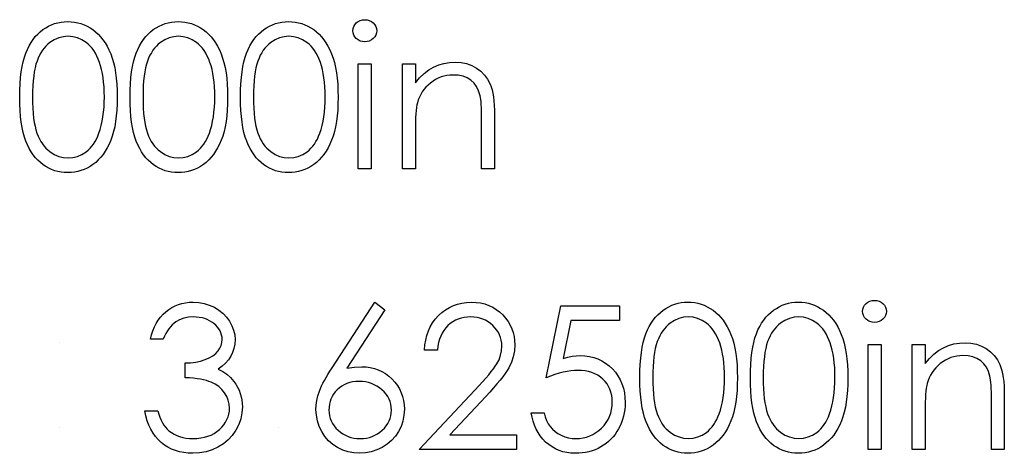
# Model space of a CAD drawing. Header units: inches. Extents: x -57.7 to -21.7, y -3.8 to 19.3.
# Tile 66 of 70: x -37.4 to -36.5, y 14.9 to 15.3. Entities that reach past the tile are written whole.
import ezdxf

# ---------------------------------------------------------------- set-up
doc = ezdxf.new("R2010")
doc.units = ezdxf.units.IN
doc.header["$LTSCALE"] = 0.5
doc.header["$MEASUREMENT"] = 0
doc.layers.add('APP-M-D', color=42, linetype='Continuous')

msp = doc.modelspace()

# ---------------------------------------------------------------- linework, layer by layer
at = {"layer": 'APP-M-D', "linetype": 'Continuous'}
for p, q in [((-37.3667, 15.0017), (-37.3667, 15.0017)), ((-37.3667, 14.92044), (-37.3667, 14.92044)), ((-37.15648, 14.92044), (-37.15648, 14.92044))]:
    msp.add_line(p, q, dxfattribs=at)
for points in [[(-37.0735, 15.31136), (-37.07121, 15.31117), (-37.06908, 15.31059), (-37.06712, 15.30959), (-37.06536, 15.30824), (-37.06387, 15.30661), (-37.06282, 15.30479), (-37.06218, 15.30283), (-37.06196, 15.30071), (-37.06218, 15.29864), (-37.06282, 15.2967), (-37.06387, 15.29491), (-37.06536, 15.29328), (-37.06712, 15.29193), (-37.06908, 15.29094), (-37.07121, 15.29036), (-37.0735, 15.29016), (-37.07576, 15.29036), (-37.07783, 15.29094), (-37.07979, 15.29193), (-37.08156, 15.29328), (-37.08302, 15.29491), (-37.08407, 15.2967), (-37.08471, 15.29864), (-37.08493, 15.30071), (-37.08471, 15.30283), (-37.08407, 15.30479), (-37.08302, 15.30661), (-37.08156, 15.30824), (-37.07979, 15.30959), (-37.07783, 15.31059), (-37.07576, 15.31117), (-37.0735, 15.31136)], [(-37.40468, 15.23711), (-37.4046, 15.24373), (-37.40432, 15.24997), (-37.40386, 15.25585), (-37.40322, 15.26132), (-37.40242, 15.2664), (-37.4014, 15.27109), (-37.40021, 15.27539), (-37.39886, 15.27931), (-37.39734, 15.28293), (-37.39566, 15.28633), (-37.39381, 15.28947), (-37.39182, 15.29243), (-37.3897, 15.29513), (-37.38743, 15.29762), (-37.385, 15.29985), (-37.38241, 15.30189), (-37.3797, 15.30369), (-37.37691, 15.30526), (-37.37407, 15.30659), (-37.37112, 15.30766), (-37.36811, 15.30852), (-37.36502, 15.30913), (-37.36187, 15.30948), (-37.35861, 15.30959), (-37.35533, 15.30948), (-37.3521, 15.30913), (-37.34898, 15.30852), (-37.34592, 15.30766), (-37.34294, 15.30659), (-37.34004, 15.30526), (-37.33719, 15.30369), (-37.33446, 15.30187), (-37.33184, 15.29982), (-37.32933, 15.2975), (-37.32698, 15.29497), (-37.32477, 15.2922), (-37.3227, 15.28917), (-37.32077, 15.28591), (-37.319, 15.28241), (-37.31735, 15.27865), (-37.31588, 15.27462), (-37.31459, 15.27026), (-37.31351, 15.26557), (-37.31263, 15.26054), (-37.31194, 15.25519), (-37.31144, 15.24948), (-37.31116, 15.24346), (-37.31105, 15.23711), (-37.31116, 15.23079), (-37.31144, 15.2248), (-37.31194, 15.21911), (-37.3126, 15.21378), (-37.31348, 15.20879), (-37.31456, 15.20412), (-37.3158, 15.19976), (-37.31726, 15.19576), (-37.31889, 15.19203), (-37.32066, 15.18855), (-37.32256, 15.1853), (-37.32463, 15.18226), (-37.32684, 15.17947), (-37.32922, 15.17693), (-37.33173, 15.17462), (-37.33438, 15.17254), (-37.33714, 15.17072), (-37.33998, 15.16912), (-37.34291, 15.1678), (-37.34589, 15.16669), (-37.34895, 15.16584), (-37.3521, 15.16523), (-37.35533, 15.16484), (-37.35861, 15.16473), (-37.36187, 15.16484), (-37.36502, 15.1652), (-37.36811, 15.16581), (-37.37109, 15.16664), (-37.37402, 15.16769), (-37.37686, 15.16901), (-37.37962, 15.17056), (-37.3823, 15.17232), (-37.38486, 15.17434), (-37.38729, 15.17658), (-37.38956, 15.17906), (-37.39168, 15.18179), (-37.39367, 15.18472), (-37.39552, 15.18789), (-37.39723, 15.19132), (-37.39878, 15.19496), (-37.40016, 15.19891), (-37.40137, 15.20324), (-37.40237, 15.20796), (-37.40319, 15.21304), (-37.40386, 15.21848), (-37.40432, 15.22433), (-37.4046, 15.23054), (-37.40468, 15.23711)], [(-37.29869, 15.23711), (-37.2986, 15.24373), (-37.29833, 15.24997), (-37.29786, 15.25585), (-37.29722, 15.26132), (-37.29642, 15.2664), (-37.2954, 15.27109), (-37.29422, 15.27539), (-37.29286, 15.27931), (-37.29134, 15.28293), (-37.28966, 15.28633), (-37.28781, 15.28947), (-37.28582, 15.29243), (-37.2837, 15.29513), (-37.28144, 15.29762), (-37.27901, 15.29985), (-37.27641, 15.30189), (-37.27371, 15.30369), (-37.27092, 15.30526), (-37.26808, 15.30659), (-37.26512, 15.30766), (-37.26211, 15.30852), (-37.25902, 15.30913), (-37.25587, 15.30948), (-37.25262, 15.30959), (-37.24933, 15.30948), (-37.2461, 15.30913), (-37.24298, 15.30852), (-37.23992, 15.30766), (-37.23694, 15.30659), (-37.23404, 15.30526), (-37.2312, 15.30369), (-37.22846, 15.30187), (-37.22584, 15.29982), (-37.22333, 15.2975), (-37.22098, 15.29497), (-37.21878, 15.2922), (-37.21671, 15.28917), (-37.21477, 15.28591), (-37.21301, 15.28241), (-37.21135, 15.27865), (-37.20989, 15.27462), (-37.20859, 15.27026), (-37.20751, 15.26557), (-37.20663, 15.26054), (-37.20594, 15.25519), (-37.20544, 15.24948), (-37.20517, 15.24346), (-37.20506, 15.23711), (-37.20517, 15.23079), (-37.20544, 15.2248), (-37.20594, 15.21911), (-37.2066, 15.21378), (-37.20749, 15.20879), (-37.20856, 15.20412), (-37.20981, 15.19976), (-37.21127, 15.19576), (-37.2129, 15.19203), (-37.21466, 15.18855), (-37.21657, 15.1853), (-37.21864, 15.18226), (-37.22085, 15.17947), (-37.22322, 15.17693), (-37.22573, 15.17462), (-37.22838, 15.17254), (-37.23114, 15.17072), (-37.23399, 15.16912), (-37.23691, 15.1678), (-37.23989, 15.16669), (-37.24296, 15.16584), (-37.2461, 15.16523), (-37.24933, 15.16484), (-37.25262, 15.16473), (-37.25587, 15.16484), (-37.25902, 15.1652), (-37.26211, 15.16581), (-37.26509, 15.16664), (-37.26802, 15.16769), (-37.27086, 15.16901), (-37.27362, 15.17056), (-37.2763, 15.17232), (-37.27887, 15.17434), (-37.2813, 15.17658), (-37.28356, 15.17906), (-37.28569, 15.18179), (-37.28767, 15.18472), (-37.28952, 15.18789), (-37.29123, 15.19132), (-37.29278, 15.19496), (-37.29416, 15.19891), (-37.29538, 15.20324), (-37.29637, 15.20796), (-37.2972, 15.21304), (-37.29786, 15.21848), (-37.29833, 15.22433), (-37.2986, 15.23054), (-37.29869, 15.23711)], [(-37.19269, 15.23711), (-37.19261, 15.24373), (-37.19233, 15.24997), (-37.19186, 15.25585), (-37.19123, 15.26132), (-37.19043, 15.2664), (-37.18941, 15.27109), (-37.18822, 15.27539), (-37.18687, 15.27931), (-37.18535, 15.28293), (-37.18366, 15.28633), (-37.18182, 15.28947), (-37.17983, 15.29243), (-37.1777, 15.29513), (-37.17544, 15.29762), (-37.17301, 15.29985), (-37.17042, 15.30189), (-37.16771, 15.30369), (-37.16492, 15.30526), (-37.16208, 15.30659), (-37.15913, 15.30766), (-37.15612, 15.30852), (-37.15303, 15.30913), (-37.14988, 15.30948), (-37.14662, 15.30959), (-37.14334, 15.30948), (-37.14011, 15.30913), (-37.13699, 15.30852), (-37.13392, 15.30766), (-37.13094, 15.30659), (-37.12804, 15.30526), (-37.1252, 15.30369), (-37.12247, 15.30187), (-37.11985, 15.29982), (-37.11733, 15.2975), (-37.11499, 15.29497), (-37.11278, 15.2922), (-37.11071, 15.28917), (-37.10878, 15.28591), (-37.10701, 15.28241), (-37.10535, 15.27865), (-37.10389, 15.27462), (-37.10259, 15.27026), (-37.10152, 15.26557), (-37.10063, 15.26054), (-37.09994, 15.25519), (-37.09945, 15.24948), (-37.09917, 15.24346), (-37.09906, 15.23711), (-37.09917, 15.23079), (-37.09945, 15.2248), (-37.09994, 15.21911), (-37.10061, 15.21378), (-37.10149, 15.20879), (-37.10257, 15.20412), (-37.10381, 15.19976), (-37.10527, 15.19576), (-37.1069, 15.19203), (-37.10867, 15.18855), (-37.11057, 15.1853), (-37.11264, 15.18226), (-37.11485, 15.17947), (-37.11722, 15.17693), (-37.11974, 15.17462), (-37.12239, 15.17254), (-37.12515, 15.17072), (-37.12799, 15.16912), (-37.13092, 15.1678), (-37.1339, 15.16669), (-37.13696, 15.16584), (-37.14011, 15.16523), (-37.14334, 15.16484), (-37.14662, 15.16473), (-37.14988, 15.16484), (-37.15303, 15.1652), (-37.15612, 15.16581), (-37.1591, 15.16664), (-37.16202, 15.16769), (-37.16487, 15.16901), (-37.16763, 15.17056), (-37.1703, 15.17232), (-37.17287, 15.17434), (-37.1753, 15.17658), (-37.17756, 15.17906), (-37.17969, 15.18179), (-37.18168, 15.18472), (-37.18353, 15.18789), (-37.18524, 15.19132), (-37.18678, 15.19496), (-37.18816, 15.19891), (-37.18938, 15.20324), (-37.19037, 15.20796), (-37.1912, 15.21304), (-37.19186, 15.21848), (-37.19233, 15.22433), (-37.19261, 15.23054), (-37.19269, 15.23711)], [(-37.39232, 15.23716), (-37.39226, 15.23164), (-37.39204, 15.22645), (-37.39171, 15.2216), (-37.39127, 15.21712), (-37.39066, 15.21298), (-37.38994, 15.20917), (-37.38909, 15.20572), (-37.38809, 15.20263), (-37.38696, 15.19979), (-37.38572, 15.19714), (-37.38437, 15.19466), (-37.38288, 15.19236), (-37.38125, 15.19024), (-37.37951, 15.18828), (-37.37763, 15.18651), (-37.37565, 15.18491), (-37.37145, 15.18226), (-37.36714, 15.18038), (-37.36273, 15.17925), (-37.3582, 15.17887), (-37.35365, 15.17922), (-37.34923, 15.18036), (-37.34498, 15.18218), (-37.34087, 15.18477), (-37.33891, 15.18635), (-37.33708, 15.18809), (-37.33537, 15.19005), (-37.33377, 15.19217), (-37.33231, 15.19446), (-37.33096, 15.19697), (-37.32974, 15.19965), (-37.32864, 15.20252), (-37.32742, 15.20622), (-37.32635, 15.21009), (-37.32546, 15.21414), (-37.32472, 15.21837), (-37.32417, 15.22278), (-37.32375, 15.22739), (-37.3235, 15.2322), (-37.32342, 15.23716), (-37.3235, 15.24213), (-37.3237, 15.24688), (-37.32408, 15.25138), (-37.32458, 15.25566), (-37.32524, 15.25972), (-37.32601, 15.26353), (-37.32698, 15.26711), (-37.32806, 15.27048), (-37.32927, 15.27363), (-37.3306, 15.27653), (-37.33203, 15.27923), (-37.33358, 15.28172), (-37.33523, 15.28398), (-37.33703, 15.28602), (-37.33891, 15.28784), (-37.34089, 15.28944), (-37.34506, 15.29207), (-37.34931, 15.29397), (-37.3537, 15.29508), (-37.3582, 15.29546), (-37.36275, 15.29508), (-37.3672, 15.29397), (-37.37148, 15.29207), (-37.37565, 15.28944), (-37.37763, 15.28787), (-37.37948, 15.2861), (-37.38122, 15.28414), (-37.38282, 15.28202), (-37.38431, 15.27973), (-37.38569, 15.27724), (-37.38693, 15.27459), (-37.38807, 15.27175), (-37.38906, 15.26866), (-37.38992, 15.26521), (-37.39066, 15.26143), (-37.39124, 15.25726), (-37.39171, 15.25276), (-37.39204, 15.24793), (-37.39226, 15.24271), (-37.39232, 15.23716)], [(-37.28632, 15.23716), (-37.28627, 15.23164), (-37.28605, 15.22645), (-37.28571, 15.2216), (-37.28527, 15.21712), (-37.28466, 15.21298), (-37.28395, 15.20917), (-37.28309, 15.20572), (-37.2821, 15.20263), (-37.28097, 15.19979), (-37.27972, 15.19714), (-37.27837, 15.19466), (-37.27688, 15.19236), (-37.27525, 15.19024), (-37.27351, 15.18828), (-37.27164, 15.18651), (-37.26965, 15.18491), (-37.26545, 15.18226), (-37.26115, 15.18038), (-37.25673, 15.17925), (-37.2522, 15.17887), (-37.24765, 15.17922), (-37.24323, 15.18036), (-37.23898, 15.18218), (-37.23487, 15.18477), (-37.23291, 15.18635), (-37.23109, 15.18809), (-37.22938, 15.19005), (-37.22777, 15.19217), (-37.22631, 15.19446), (-37.22496, 15.19697), (-37.22374, 15.19965), (-37.22264, 15.20252), (-37.22143, 15.20622), (-37.22035, 15.21009), (-37.21947, 15.21414), (-37.21872, 15.21837), (-37.21817, 15.22278), (-37.21775, 15.22739), (-37.21751, 15.2322), (-37.21742, 15.23716), (-37.21751, 15.24213), (-37.2177, 15.24688), (-37.21809, 15.25138), (-37.21858, 15.25566), (-37.21925, 15.25972), (-37.22002, 15.26353), (-37.22098, 15.26711), (-37.22206, 15.27048), (-37.22328, 15.27363), (-37.2246, 15.27653), (-37.22604, 15.27923), (-37.22758, 15.28172), (-37.22924, 15.28398), (-37.23103, 15.28602), (-37.23291, 15.28784), (-37.2349, 15.28944), (-37.23906, 15.29207), (-37.24332, 15.29397), (-37.2477, 15.29508), (-37.2522, 15.29546), (-37.25676, 15.29508), (-37.2612, 15.29397), (-37.26548, 15.29207), (-37.26965, 15.28944), (-37.27164, 15.28787), (-37.27349, 15.2861), (-37.27522, 15.28414), (-37.27683, 15.28202), (-37.27832, 15.27973), (-37.2797, 15.27724), (-37.28094, 15.27459), (-37.28207, 15.27175), (-37.28306, 15.26866), (-37.28392, 15.26521), (-37.28466, 15.26143), (-37.28524, 15.25726), (-37.28571, 15.25276), (-37.28605, 15.24793), (-37.28627, 15.24271), (-37.28632, 15.23716)], [(-37.18033, 15.23716), (-37.18027, 15.23164), (-37.18005, 15.22645), (-37.17972, 15.2216), (-37.17928, 15.21712), (-37.17867, 15.21298), (-37.17795, 15.20917), (-37.1771, 15.20572), (-37.1761, 15.20263), (-37.17497, 15.19979), (-37.17373, 15.19714), (-37.17238, 15.19466), (-37.17088, 15.19236), (-37.16926, 15.19024), (-37.16752, 15.18828), (-37.16564, 15.18651), (-37.16365, 15.18491), (-37.15946, 15.18226), (-37.15515, 15.18038), (-37.15073, 15.17925), (-37.14621, 15.17887), (-37.14165, 15.17922), (-37.13724, 15.18036), (-37.13299, 15.18218), (-37.12887, 15.18477), (-37.12691, 15.18635), (-37.12509, 15.18809), (-37.12338, 15.19005), (-37.12178, 15.19217), (-37.12032, 15.19446), (-37.11896, 15.19697), (-37.11775, 15.19965), (-37.11664, 15.20252), (-37.11543, 15.20622), (-37.11435, 15.21009), (-37.11347, 15.21414), (-37.11272, 15.21837), (-37.11217, 15.22278), (-37.11176, 15.22739), (-37.11151, 15.2322), (-37.11143, 15.23716), (-37.11151, 15.24213), (-37.1117, 15.24688), (-37.11209, 15.25138), (-37.11259, 15.25566), (-37.11325, 15.25972), (-37.11402, 15.26353), (-37.11499, 15.26711), (-37.11606, 15.27048), (-37.11728, 15.27363), (-37.1186, 15.27653), (-37.12004, 15.27923), (-37.12159, 15.28172), (-37.12324, 15.28398), (-37.12504, 15.28602), (-37.12691, 15.28784), (-37.1289, 15.28944), (-37.13307, 15.29207), (-37.13732, 15.29397), (-37.14171, 15.29508), (-37.14621, 15.29546), (-37.15076, 15.29508), (-37.15521, 15.29397), (-37.15948, 15.29207), (-37.16365, 15.28944), (-37.16564, 15.28787), (-37.16749, 15.2861), (-37.16923, 15.28414), (-37.17083, 15.28202), (-37.17232, 15.27973), (-37.1737, 15.27724), (-37.17494, 15.27459), (-37.17607, 15.27175), (-37.17707, 15.26866), (-37.17792, 15.26521), (-37.17867, 15.26143), (-37.17925, 15.25726), (-37.17972, 15.25276), (-37.18005, 15.24793), (-37.18027, 15.24271), (-37.18032, 15.23716)], [(-37.07963, 15.26896), (-37.06726, 15.26896), (-37.06726, 15.16827), (-37.07963, 15.16827), (-37.07963, 15.26896)], [(-37.03723, 15.26896), (-37.02486, 15.26896), (-37.02486, 15.2508), (-37.02081, 15.25566), (-37.01655, 15.25983), (-37.01208, 15.26325), (-37.00739, 15.26598), (-37.0025, 15.26805), (-36.9974, 15.26954), (-36.99207, 15.27043), (-36.98655, 15.27073), (-36.98097, 15.27037), (-36.97573, 15.26932), (-36.97082, 15.26753), (-36.96623, 15.26504), (-36.96209, 15.26195), (-36.95851, 15.25836), (-36.95552, 15.25428), (-36.95312, 15.2497), (-36.95213, 15.24713), (-36.95127, 15.2442), (-36.95056, 15.24097), (-36.94995, 15.23738), (-36.94951, 15.23347), (-36.94918, 15.22921), (-36.94895, 15.2246), (-36.9489, 15.21969), (-36.9489, 15.16827), (-36.96127, 15.16827), (-36.96127, 15.21563), (-36.96129, 15.21975), (-36.96135, 15.2235), (-36.96146, 15.2269), (-36.96162, 15.22996), (-36.96185, 15.23264), (-36.96209, 15.23496), (-36.9624, 15.23694), (-36.96273, 15.23854), (-36.96414, 15.24318), (-36.9661, 15.24721), (-36.96858, 15.25061), (-36.97159, 15.25339), (-36.97512, 15.25558), (-36.97915, 15.25712), (-36.98368, 15.25806), (-36.9887, 15.25836), (-36.99168, 15.25825), (-36.99458, 15.25789), (-36.99743, 15.25729), (-37.00016, 15.25646), (-37.00284, 15.25535), (-37.00543, 15.25406), (-37.00794, 15.25248), (-37.01037, 15.25069), (-37.01266, 15.2487), (-37.01473, 15.24663), (-37.01661, 15.24442), (-37.01829, 15.24211), (-37.01976, 15.23968), (-37.02103, 15.23714), (-37.0221, 15.23446), (-37.02296, 15.2317), (-37.0234, 15.22966), (-37.02379, 15.22723), (-37.02412, 15.22444), (-37.02439, 15.22124), (-37.02459, 15.21768), (-37.02475, 15.21373), (-37.02484, 15.2094), (-37.02486, 15.20468), (-37.02486, 15.16827), (-37.03723, 15.16827), (-37.03723, 15.26896)], [(-37.26689, 15.00523), (-37.27925, 15.00523), (-37.27818, 15.00937), (-37.27685, 15.01324), (-37.27534, 15.01688), (-37.27357, 15.02028), (-37.27161, 15.02342), (-37.2694, 15.02632), (-37.26697, 15.029), (-37.26432, 15.0314), (-37.26151, 15.03355), (-37.25855, 15.0354), (-37.25549, 15.03698), (-37.25229, 15.03827), (-37.24895, 15.03927), (-37.2455, 15.03999), (-37.24194, 15.04043), (-37.23824, 15.04057), (-37.23285, 15.04026), (-37.22766, 15.03932), (-37.22267, 15.03778), (-37.21784, 15.03563), (-37.21337, 15.03295), (-37.20945, 15.02983), (-37.20605, 15.02627), (-37.20318, 15.02229), (-37.20092, 15.01804), (-37.19929, 15.01371), (-37.19832, 15.00929), (-37.19799, 15.00476), (-37.19824, 15.0004), (-37.19898, 14.99629), (-37.20025, 14.9924), (-37.20202, 14.98873), (-37.20428, 14.9853), (-37.20704, 14.9821), (-37.2103, 14.97915), (-37.21408, 14.97642), (-37.20975, 14.97418), (-37.2058, 14.97148), (-37.20227, 14.9683), (-37.19915, 14.96466), (-37.19722, 14.9619), (-37.19556, 14.95903), (-37.19413, 14.9561), (-37.19297, 14.95306), (-37.19208, 14.94997), (-37.19145, 14.9468), (-37.19106, 14.94351), (-37.19092, 14.94017), (-37.19131, 14.9344), (-37.1925, 14.92877), (-37.19446, 14.92325), (-37.19722, 14.9179), (-37.20064, 14.9129), (-37.20462, 14.90851), (-37.2092, 14.9047), (-37.21433, 14.9015), (-37.21991, 14.89896), (-37.22581, 14.89717), (-37.23205, 14.89606), (-37.2386, 14.8957), (-37.24301, 14.89587), (-37.24726, 14.89634), (-37.25132, 14.89717), (-37.25518, 14.8983), (-37.25886, 14.89973), (-37.26233, 14.9015), (-37.26565, 14.9036), (-37.26877, 14.90603), (-37.27166, 14.90876), (-37.27429, 14.9118), (-37.27666, 14.91514), (-37.27876, 14.91878), (-37.28061, 14.9227), (-37.28218, 14.92695), (-37.28351, 14.93148), (-37.28455, 14.93634), (-37.27219, 14.93634), (-37.27119, 14.93316), (-37.27012, 14.93021), (-37.2689, 14.92748), (-37.26761, 14.92499), (-37.26623, 14.92273), (-37.26471, 14.92069), (-37.26311, 14.91886), (-37.2614, 14.91729), (-37.25905, 14.91555), (-37.25656, 14.91403), (-37.25391, 14.91274), (-37.25113, 14.91171), (-37.24817, 14.91089), (-37.24505, 14.91031), (-37.2418, 14.90995), (-37.23837, 14.90984), (-37.23451, 14.90998), (-37.23084, 14.91039), (-37.22736, 14.91105), (-37.22408, 14.91202), (-37.22101, 14.91323), (-37.21811, 14.91475), (-37.21544, 14.91652), (-37.21292, 14.91856), (-37.21066, 14.9208), (-37.2087, 14.92311), (-37.20704, 14.92552), (-37.20569, 14.92803), (-37.20464, 14.93062), (-37.2039, 14.93333), (-37.20343, 14.93612), (-37.20329, 14.93899), (-37.20359, 14.94282), (-37.20448, 14.94655), (-37.20597, 14.95014), (-37.20807, 14.95359), (-37.21066, 14.95679), (-37.21364, 14.95958), (-37.21706, 14.96192), (-37.22087, 14.96386), (-37.223, 14.96468), (-37.22543, 14.96543), (-37.22811, 14.96606), (-37.23109, 14.96664), (-37.23432, 14.96714), (-37.23782, 14.96756), (-37.24163, 14.96789), (-37.24569, 14.96814), (-37.24569, 14.98227), (-37.24058, 14.98246), (-37.23572, 14.9831), (-37.23109, 14.98409), (-37.2267, 14.98553), (-37.2227, 14.98726), (-37.2193, 14.98922), (-37.21649, 14.9914), (-37.21425, 14.99381), (-37.21254, 14.9964), (-37.21132, 14.99908), (-37.21061, 15.00189), (-37.21036, 15.00482), (-37.21047, 15.00697), (-37.21085, 15.00907), (-37.21146, 15.01106), (-37.21232, 15.01302), (-37.21342, 15.01487), (-37.21477, 15.01666), (-37.21637, 15.01837), (-37.21822, 15.02), (-37.22024, 15.02152), (-37.22239, 15.02282), (-37.22468, 15.02392), (-37.22711, 15.02483), (-37.22965, 15.02552), (-37.23233, 15.02602), (-37.23514, 15.02632), (-37.23807, 15.02643), (-37.24276, 15.02613), (-37.24715, 15.02522), (-37.25118, 15.02373), (-37.25491, 15.0216), (-37.25665, 15.02028), (-37.2583, 15.01876), (-37.2599, 15.01705), (-37.26142, 15.01509), (-37.26291, 15.01294), (-37.26429, 15.01059), (-37.26562, 15.00802), (-37.26689, 15.00523)], [(-37.06373, 15.04057), (-37.05421, 15.03309), (-37.09061, 14.97741), (-37.08333, 14.9784), (-37.07634, 14.97873), (-37.07215, 14.97854), (-37.06812, 14.97799), (-37.06425, 14.97708), (-37.06055, 14.97578), (-37.05702, 14.97413), (-37.05363, 14.97211), (-37.05042, 14.96971), (-37.04736, 14.96695), (-37.04457, 14.96391), (-37.04214, 14.96071), (-37.0401, 14.95734), (-37.03844, 14.95381), (-37.03715, 14.95008), (-37.03621, 14.94619), (-37.03566, 14.94213), (-37.03546, 14.93791), (-37.03579, 14.93214), (-37.03684, 14.92665), (-37.03855, 14.92146), (-37.04098, 14.91652), (-37.04402, 14.91199), (-37.04766, 14.90796), (-37.05186, 14.9044), (-37.05666, 14.90134), (-37.06182, 14.89888), (-37.06721, 14.89711), (-37.07276, 14.89606), (-37.07852, 14.8957), (-37.08407, 14.89604), (-37.08943, 14.89706), (-37.09459, 14.89877), (-37.09953, 14.90114), (-37.10411, 14.90415), (-37.10817, 14.90771), (-37.11173, 14.91182), (-37.11474, 14.91649), (-37.11714, 14.92154), (-37.11888, 14.92673), (-37.1199, 14.93211), (-37.12026, 14.93766), (-37.12004, 14.94191), (-37.1194, 14.9463), (-37.11836, 14.95077), (-37.11689, 14.95535), (-37.11595, 14.95773), (-37.11488, 14.96024), (-37.11361, 14.96284), (-37.1122, 14.96557), (-37.1106, 14.96844), (-37.10886, 14.97139), (-37.10693, 14.97448), (-37.10486, 14.97769), (-37.06373, 15.04057)], [(-37.00366, 14.99463), (-37.01603, 14.99463), (-37.0157, 14.99955), (-37.01498, 15.00424), (-37.0139, 15.00868), (-37.01241, 15.01294), (-37.01056, 15.01694), (-37.00833, 15.02075), (-37.00571, 15.02431), (-37.0027, 15.02765), (-36.99941, 15.03068), (-36.99591, 15.03331), (-36.99224, 15.03551), (-36.9884, 15.03734), (-36.98434, 15.03874), (-36.98012, 15.03977), (-36.9757, 15.04037), (-36.97109, 15.04057), (-36.96657, 15.04037), (-36.96223, 15.03979), (-36.95815, 15.03885), (-36.95425, 15.03753), (-36.95061, 15.03579), (-36.94719, 15.03369), (-36.94396, 15.03124), (-36.94098, 15.02837), (-36.93827, 15.02525), (-36.93595, 15.02199), (-36.93397, 15.01859), (-36.93234, 15.01509), (-36.9311, 15.01142), (-36.93018, 15.00761), (-36.92966, 15.00369), (-36.92947, 14.9996), (-36.92983, 14.99386), (-36.9309, 14.98831), (-36.93267, 14.98296), (-36.93518, 14.97777), (-36.93678, 14.97512), (-36.93871, 14.97222), (-36.94098, 14.9691), (-36.94357, 14.96579), (-36.94653, 14.9622), (-36.94978, 14.95842), (-36.9534, 14.95442), (-36.95735, 14.95017), (-36.99182, 14.91337), (-36.9277, 14.91337), (-36.9277, 14.89924), (-37.02133, 14.89924), (-36.96789, 14.95627), (-36.964, 14.96035), (-36.96047, 14.96416), (-36.95729, 14.96769), (-36.95448, 14.97095), (-36.95202, 14.97396), (-36.94989, 14.97666), (-36.94815, 14.97912), (-36.94675, 14.9813), (-36.94459, 14.98544), (-36.94305, 14.98969), (-36.94214, 14.99403), (-36.94183, 14.9985), (-36.94197, 15.00131), (-36.94239, 15.00402), (-36.94305, 15.00661), (-36.94399, 15.00913), (-36.94523, 15.01156), (-36.94672, 15.01385), (-36.94846, 15.01605), (-36.9505, 15.01818), (-36.95274, 15.02011), (-36.95508, 15.0218), (-36.95754, 15.0232), (-36.96013, 15.02436), (-36.96287, 15.02527), (-36.96568, 15.02591), (-36.96864, 15.0263), (-36.97173, 15.02643), (-36.97496, 15.0263), (-36.97805, 15.02591), (-36.981, 15.02525), (-36.98382, 15.02434), (-36.98649, 15.02318), (-36.98903, 15.02174), (-36.99144, 15.02003), (-36.9937, 15.01807), (-36.99577, 15.01589), (-36.99759, 15.01349), (-36.99919, 15.01086), (-37.00057, 15.00805), (-37.0017, 15.00501), (-37.00259, 15.00176), (-37.00325, 14.99831), (-37.00366, 14.99463)], [(-36.80934, 14.96808), (-36.80925, 14.9747), (-36.80898, 14.98094), (-36.80851, 14.98682), (-36.80787, 14.99229), (-36.80707, 14.99737), (-36.80605, 15.00206), (-36.80487, 15.00637), (-36.80351, 15.01029), (-36.802, 15.0139), (-36.80031, 15.0173), (-36.79846, 15.02044), (-36.79647, 15.0234), (-36.79435, 15.0261), (-36.79209, 15.02859), (-36.78966, 15.03082), (-36.78706, 15.03286), (-36.78436, 15.03466), (-36.78157, 15.03623), (-36.77873, 15.03756), (-36.77577, 15.03863), (-36.77276, 15.03949), (-36.76967, 15.0401), (-36.76652, 15.04046), (-36.76327, 15.04057), (-36.75998, 15.04046), (-36.75675, 15.0401), (-36.75363, 15.03949), (-36.75057, 15.03863), (-36.74759, 15.03756), (-36.74469, 15.03623), (-36.74185, 15.03466), (-36.73911, 15.03284), (-36.73649, 15.03079), (-36.73398, 15.02848), (-36.73163, 15.02594), (-36.72943, 15.02318), (-36.72736, 15.02014), (-36.72542, 15.01688), (-36.72366, 15.01338), (-36.722, 15.00962), (-36.72054, 15.00559), (-36.71924, 15.00123), (-36.71816, 14.99654), (-36.71728, 14.99152), (-36.71659, 14.98616), (-36.71609, 14.98045), (-36.71582, 14.97443), (-36.71571, 14.96808), (-36.71582, 14.96176), (-36.71609, 14.95577), (-36.71659, 14.95008), (-36.71725, 14.94476), (-36.71814, 14.93976), (-36.71921, 14.93509), (-36.72046, 14.93073), (-36.72192, 14.92673), (-36.72355, 14.923), (-36.72531, 14.91953), (-36.72722, 14.91627), (-36.72929, 14.91323), (-36.7315, 14.91044), (-36.73387, 14.9079), (-36.73638, 14.90559), (-36.73903, 14.90352), (-36.74179, 14.90169), (-36.74464, 14.90009), (-36.74756, 14.89877), (-36.75054, 14.89766), (-36.75361, 14.89681), (-36.75675, 14.8962), (-36.75998, 14.89581), (-36.76327, 14.8957), (-36.76652, 14.89581), (-36.76967, 14.89617), (-36.77276, 14.89678), (-36.77574, 14.89761), (-36.77867, 14.89866), (-36.78151, 14.89998), (-36.78427, 14.90153), (-36.78695, 14.9033), (-36.78952, 14.90531), (-36.79195, 14.90755), (-36.79421, 14.91003), (-36.79634, 14.91276), (-36.79832, 14.91569), (-36.80017, 14.91886), (-36.80188, 14.92229), (-36.80343, 14.92593), (-36.80481, 14.92988), (-36.80603, 14.93421), (-36.80702, 14.93893), (-36.80785, 14.94401), (-36.80851, 14.94945), (-36.80898, 14.9553), (-36.80925, 14.96151), (-36.80934, 14.96808)], [(-36.70334, 14.96808), (-36.70326, 14.9747), (-36.70298, 14.98094), (-36.70251, 14.98682), (-36.70188, 14.99229), (-36.70108, 14.99737), (-36.70006, 15.00206), (-36.69887, 15.00637), (-36.69752, 15.01029), (-36.696, 15.0139), (-36.69431, 15.0173), (-36.69247, 15.02044), (-36.69048, 15.0234), (-36.68835, 15.0261), (-36.68609, 15.02859), (-36.68366, 15.03082), (-36.68107, 15.03286), (-36.67836, 15.03466), (-36.67557, 15.03623), (-36.67273, 15.03756), (-36.66978, 15.03863), (-36.66677, 15.03949), (-36.66368, 15.0401), (-36.66053, 15.04046), (-36.65727, 15.04057), (-36.65399, 15.04046), (-36.65076, 15.0401), (-36.64764, 15.03949), (-36.64457, 15.03863), (-36.64159, 15.03756), (-36.63869, 15.03623), (-36.63585, 15.03466), (-36.63312, 15.03284), (-36.6305, 15.03079), (-36.62798, 15.02848), (-36.62564, 15.02594), (-36.62343, 15.02318), (-36.62136, 15.02014), (-36.61943, 15.01688), (-36.61766, 15.01338), (-36.616, 15.00962), (-36.61454, 15.00559), (-36.61324, 15.00123), (-36.61217, 14.99654), (-36.61128, 14.99152), (-36.61059, 14.98616), (-36.6101, 14.98045), (-36.60982, 14.97443), (-36.60971, 14.96808), (-36.60982, 14.96176), (-36.6101, 14.95577), (-36.61059, 14.95008), (-36.61126, 14.94476), (-36.61214, 14.93976), (-36.61322, 14.93509), (-36.61446, 14.93073), (-36.61592, 14.92673), (-36.61755, 14.923), (-36.61932, 14.91953), (-36.62122, 14.91627), (-36.62329, 14.91323), (-36.6255, 14.91044), (-36.62787, 14.9079), (-36.63039, 14.90559), (-36.63304, 14.90352), (-36.6358, 14.90169), (-36.63864, 14.90009), (-36.64157, 14.89877), (-36.64455, 14.89766), (-36.64761, 14.89681), (-36.65076, 14.8962), (-36.65399, 14.89581), (-36.65727, 14.8957), (-36.66053, 14.89581), (-36.66368, 14.89617), (-36.66677, 14.89678), (-36.66975, 14.89761), (-36.67267, 14.89866), (-36.67552, 14.89998), (-36.67828, 14.90153), (-36.68095, 14.9033), (-36.68352, 14.90531), (-36.68595, 14.90755), (-36.68821, 14.91003), (-36.69034, 14.91276), (-36.69233, 14.91569), (-36.69418, 14.91886), (-36.69589, 14.92229), (-36.69743, 14.92593), (-36.69881, 14.92988), (-36.70003, 14.93421), (-36.70102, 14.93893), (-36.70185, 14.94401), (-36.70251, 14.94945), (-36.70298, 14.9553), (-36.70326, 14.96151), (-36.70334, 14.96808)], [(-36.58415, 15.04233), (-36.58186, 15.04214), (-36.57973, 15.04156), (-36.57777, 15.04057), (-36.57601, 15.03921), (-36.57452, 15.03758), (-36.57347, 15.03576), (-36.57283, 15.0338), (-36.57261, 15.03168), (-36.57283, 15.02961), (-36.57347, 15.02768), (-36.57452, 15.02588), (-36.57601, 15.02425), (-36.57777, 15.0229), (-36.57973, 15.02191), (-36.58186, 15.02133), (-36.58415, 15.02113), (-36.58641, 15.02133), (-36.58848, 15.02191), (-36.59044, 15.0229), (-36.59221, 15.02425), (-36.59367, 15.02588), (-36.59472, 15.02768), (-36.59536, 15.02961), (-36.59558, 15.03168), (-36.59536, 15.0338), (-36.59472, 15.03576), (-36.59367, 15.03758), (-36.59221, 15.03921), (-36.59044, 15.04057), (-36.58848, 15.04156), (-36.58641, 15.04214), (-36.58415, 15.04233)], [(-36.82877, 15.03703), (-36.82877, 15.0229), (-36.87564, 15.0229), (-36.88307, 14.98666), (-36.87868, 14.98782), (-36.87451, 14.98867), (-36.87056, 14.98917), (-36.86684, 14.98933), (-36.86223, 14.98914), (-36.85781, 14.98853), (-36.85361, 14.98754), (-36.84961, 14.98616), (-36.84583, 14.98439), (-36.84227, 14.98221), (-36.8389, 14.97965), (-36.83573, 14.97666), (-36.83286, 14.97338), (-36.83037, 14.9699), (-36.82825, 14.96618), (-36.82653, 14.96226), (-36.82518, 14.95809), (-36.82424, 14.9537), (-36.82366, 14.94909), (-36.82347, 14.94426), (-36.82358, 14.94089), (-36.82386, 14.93758), (-36.82435, 14.93435), (-36.82504, 14.93117), (-36.82593, 14.92808), (-36.827, 14.92507), (-36.8283, 14.92212), (-36.82976, 14.91922), (-36.83139, 14.91646), (-36.83319, 14.91387), (-36.83509, 14.91144), (-36.83713, 14.90917), (-36.83934, 14.90708), (-36.84169, 14.90514), (-36.84415, 14.90338), (-36.84677, 14.90178), (-36.8495, 14.90034), (-36.85234, 14.89913), (-36.85527, 14.89808), (-36.85831, 14.89722), (-36.86145, 14.89656), (-36.86471, 14.89609), (-36.86808, 14.89579), (-36.87153, 14.8957), (-36.87564, 14.89587), (-36.87959, 14.89639), (-36.88337, 14.89722), (-36.88699, 14.89841), (-36.89044, 14.89993), (-36.89372, 14.9018), (-36.89687, 14.90399), (-36.89982, 14.90652), (-36.90255, 14.90934), (-36.90498, 14.91235), (-36.90714, 14.91555), (-36.90901, 14.91897), (-36.91059, 14.92256), (-36.91186, 14.92637), (-36.91285, 14.93037), (-36.91357, 14.93457), (-36.9012, 14.93457), (-36.90021, 14.93065), (-36.89894, 14.92714), (-36.89736, 14.924), (-36.89551, 14.92124), (-36.89333, 14.91881), (-36.89082, 14.91663), (-36.88798, 14.91467), (-36.8848, 14.91298), (-36.88144, 14.9116), (-36.87796, 14.91064), (-36.87443, 14.91003), (-36.87081, 14.90984), (-36.86728, 14.91), (-36.86388, 14.91047), (-36.8606, 14.91124), (-36.85745, 14.91235), (-36.85444, 14.91373), (-36.85154, 14.91547), (-36.84878, 14.91748), (-36.84613, 14.91983), (-36.84373, 14.9224), (-36.84163, 14.92513), (-36.83987, 14.92803), (-36.8384, 14.93106), (-36.83727, 14.93427), (-36.83647, 14.93761), (-36.836, 14.94111), (-36.83584, 14.94478), (-36.83597, 14.9481), (-36.83639, 14.95124), (-36.83711, 14.95422), (-36.8381, 14.95704), (-36.83937, 14.95972), (-36.84092, 14.96223), (-36.84277, 14.96457), (-36.84489, 14.96676), (-36.84724, 14.96874), (-36.8498, 14.97045), (-36.85254, 14.97189), (-36.85546, 14.9731), (-36.85858, 14.97401), (-36.86189, 14.97468), (-36.86537, 14.97506), (-36.86907, 14.9752), (-36.87227, 14.97509), (-36.87567, 14.97476), (-36.8792, 14.97421), (-36.88293, 14.97344), (-36.88679, 14.97244), (-36.89085, 14.97123), (-36.89505, 14.96979), (-36.89943, 14.96814), (-36.8853, 15.03703), (-36.82877, 15.03703)], [(-36.79697, 14.96814), (-36.79692, 14.96261), (-36.7967, 14.95743), (-36.79636, 14.95257), (-36.79592, 14.9481), (-36.79532, 14.94395), (-36.7946, 14.94015), (-36.79374, 14.9367), (-36.79275, 14.9336), (-36.79162, 14.93076), (-36.79037, 14.92811), (-36.78902, 14.92563), (-36.78753, 14.92334), (-36.7859, 14.92121), (-36.78416, 14.91925), (-36.78229, 14.91748), (-36.7803, 14.91588), (-36.7761, 14.91323), (-36.7718, 14.91136), (-36.76738, 14.91022), (-36.76285, 14.90984), (-36.7583, 14.9102), (-36.75388, 14.91133), (-36.74963, 14.91315), (-36.74552, 14.91574), (-36.74356, 14.91732), (-36.74174, 14.91906), (-36.74003, 14.92102), (-36.73842, 14.92314), (-36.73696, 14.92543), (-36.73561, 14.92794), (-36.73439, 14.93062), (-36.73329, 14.93349), (-36.73208, 14.93719), (-36.731, 14.94106), (-36.73012, 14.94511), (-36.72937, 14.94934), (-36.72882, 14.95375), (-36.7284, 14.95836), (-36.72816, 14.96317), (-36.72807, 14.96814), (-36.72816, 14.9731), (-36.72835, 14.97785), (-36.72874, 14.98235), (-36.72923, 14.98663), (-36.7299, 14.99069), (-36.73067, 14.9945), (-36.73163, 14.99808), (-36.73271, 15.00145), (-36.73393, 15.0046), (-36.73525, 15.0075), (-36.73669, 15.0102), (-36.73823, 15.01269), (-36.73989, 15.01495), (-36.74168, 15.01699), (-36.74356, 15.01881), (-36.74555, 15.02042), (-36.74971, 15.02304), (-36.75397, 15.02494), (-36.75835, 15.02605), (-36.76285, 15.02643), (-36.76741, 15.02605), (-36.77185, 15.02494), (-36.77613, 15.02304), (-36.7803, 15.02042), (-36.78229, 15.01884), (-36.78414, 15.01708), (-36.78587, 15.01512), (-36.78748, 15.01299), (-36.78897, 15.0107), (-36.79035, 15.00822), (-36.79159, 15.00557), (-36.79272, 15.00272), (-36.79371, 14.99963), (-36.79457, 14.99618), (-36.79532, 14.9924), (-36.79589, 14.98823), (-36.79636, 14.98373), (-36.7967, 14.9789), (-36.79692, 14.97368), (-36.79697, 14.96814)], [(-36.69098, 14.96814), (-36.69092, 14.96261), (-36.6907, 14.95743), (-36.69037, 14.95257), (-36.68993, 14.9481), (-36.68932, 14.94395), (-36.6886, 14.94015), (-36.68775, 14.9367), (-36.68675, 14.9336), (-36.68562, 14.93076), (-36.68438, 14.92811), (-36.68303, 14.92563), (-36.68153, 14.92334), (-36.67991, 14.92121), (-36.67817, 14.91925), (-36.67629, 14.91748), (-36.6743, 14.91588), (-36.67011, 14.91323), (-36.6658, 14.91136), (-36.66138, 14.91022), (-36.65686, 14.90984), (-36.6523, 14.9102), (-36.64789, 14.91133), (-36.64364, 14.91315), (-36.63952, 14.91574), (-36.63756, 14.91732), (-36.63574, 14.91906), (-36.63403, 14.92102), (-36.63243, 14.92314), (-36.63097, 14.92543), (-36.62961, 14.92794), (-36.6284, 14.93062), (-36.62729, 14.93349), (-36.62608, 14.93719), (-36.625, 14.94106), (-36.62412, 14.94511), (-36.62337, 14.94934), (-36.62282, 14.95375), (-36.62241, 14.95836), (-36.62216, 14.96317), (-36.62208, 14.96814), (-36.62216, 14.9731), (-36.62235, 14.97785), (-36.62274, 14.98235), (-36.62324, 14.98663), (-36.6239, 14.99069), (-36.62467, 14.9945), (-36.62564, 14.99808), (-36.62671, 15.00145), (-36.62793, 15.0046), (-36.62925, 15.0075), (-36.63069, 15.0102), (-36.63224, 15.01269), (-36.63389, 15.01495), (-36.63569, 15.01699), (-36.63756, 15.01881), (-36.63955, 15.02042), (-36.64372, 15.02304), (-36.64797, 15.02494), (-36.65236, 15.02605), (-36.65686, 15.02643), (-36.66141, 15.02605), (-36.66586, 15.02494), (-36.67013, 15.02304), (-36.6743, 15.02042), (-36.67629, 15.01884), (-36.67814, 15.01708), (-36.67988, 15.01512), (-36.68148, 15.01299), (-36.68297, 15.0107), (-36.68435, 15.00822), (-36.68559, 15.00557), (-36.68672, 15.00272), (-36.68772, 14.99963), (-36.68857, 14.99618), (-36.68932, 14.9924), (-36.6899, 14.98823), (-36.69037, 14.98373), (-36.6907, 14.9789), (-36.69092, 14.97368), (-36.69097, 14.96814)], [(-36.59028, 14.99993), (-36.57791, 14.99993), (-36.57791, 14.89924), (-36.59028, 14.89924), (-36.59028, 14.99993)], [(-36.54788, 14.99993), (-36.53551, 14.99993), (-36.53551, 14.98177), (-36.53146, 14.98663), (-36.5272, 14.9908), (-36.52273, 14.99422), (-36.51804, 14.99695), (-36.51315, 14.99902), (-36.50805, 15.00051), (-36.50272, 15.0014), (-36.4972, 15.0017), (-36.49162, 15.00134), (-36.48638, 15.00029), (-36.48147, 14.9985), (-36.47688, 14.99601), (-36.47274, 14.99292), (-36.46916, 14.98933), (-36.46617, 14.98525), (-36.46377, 14.98067), (-36.46278, 14.9781), (-36.46192, 14.97517), (-36.46121, 14.97194), (-36.4606, 14.96836), (-36.46016, 14.96444), (-36.45983, 14.96019), (-36.4596, 14.95558), (-36.45955, 14.95066), (-36.45955, 14.89924), (-36.47192, 14.89924), (-36.47192, 14.9466), (-36.47194, 14.95072), (-36.472, 14.95447), (-36.47211, 14.95787), (-36.47227, 14.96093), (-36.4725, 14.96361), (-36.47274, 14.96593), (-36.47305, 14.96791), (-36.47338, 14.96952), (-36.47479, 14.97415), (-36.47675, 14.97818), (-36.47923, 14.98158), (-36.48224, 14.98437), (-36.48577, 14.98655), (-36.4898, 14.98809), (-36.49433, 14.98903), (-36.49935, 14.98933), (-36.50233, 14.98922), (-36.50523, 14.98887), (-36.50808, 14.98826), (-36.51081, 14.98743), (-36.51349, 14.98633), (-36.51608, 14.98503), (-36.51859, 14.98345), (-36.52102, 14.98166), (-36.52331, 14.97967), (-36.52538, 14.9776), (-36.52726, 14.97539), (-36.52894, 14.97308), (-36.53041, 14.97065), (-36.53168, 14.96811), (-36.53275, 14.96543), (-36.53361, 14.96267), (-36.53405, 14.96063), (-36.53444, 14.9582), (-36.53477, 14.95541), (-36.53504, 14.95221), (-36.53524, 14.94865), (-36.5354, 14.9447), (-36.53549, 14.94037), (-36.53551, 14.93565), (-36.53551, 14.89924), (-36.54788, 14.89924), (-36.54788, 14.99993)], [(-37.07894, 14.9646), (-37.08208, 14.96446), (-37.08507, 14.96411), (-37.08791, 14.96347), (-37.09061, 14.96261), (-37.09315, 14.96148), (-37.09553, 14.9601), (-37.09776, 14.95847), (-37.09986, 14.9566), (-37.10174, 14.95455), (-37.10337, 14.95237), (-37.10475, 14.95011), (-37.10588, 14.94774), (-37.10676, 14.94525), (-37.1074, 14.94266), (-37.10776, 14.93998), (-37.10789, 14.93716), (-37.10776, 14.93438), (-37.10734, 14.93173), (-37.10665, 14.92913), (-37.10569, 14.92668), (-37.10447, 14.9243), (-37.10295, 14.92207), (-37.10119, 14.91988), (-37.09912, 14.91784), (-37.09685, 14.91597), (-37.09448, 14.91434), (-37.09199, 14.91296), (-37.0894, 14.91185), (-37.08669, 14.91097), (-37.08385, 14.91033), (-37.08093, 14.90998), (-37.07786, 14.90984), (-37.0748, 14.90998), (-37.07187, 14.91033), (-37.06903, 14.91097), (-37.06632, 14.91185), (-37.06373, 14.91296), (-37.06124, 14.91434), (-37.0589, 14.91597), (-37.05663, 14.91784), (-37.05456, 14.91988), (-37.05277, 14.92207), (-37.05128, 14.9243), (-37.05004, 14.92668), (-37.04907, 14.92913), (-37.04838, 14.93173), (-37.04797, 14.93438), (-37.04783, 14.93716), (-37.04797, 14.93998), (-37.04841, 14.94266), (-37.0491, 14.94525), (-37.05009, 14.94774), (-37.05139, 14.95011), (-37.05296, 14.95237), (-37.05481, 14.95455), (-37.05694, 14.9566), (-37.05928, 14.95847), (-37.06174, 14.9601), (-37.06431, 14.96148), (-37.06699, 14.96261), (-37.0698, 14.96347), (-37.07273, 14.96411), (-37.07576, 14.96446), (-37.07894, 14.9646)]]:
    msp.add_lwpolyline(points, dxfattribs=at)

doc.saveas('drawing.dxf')
